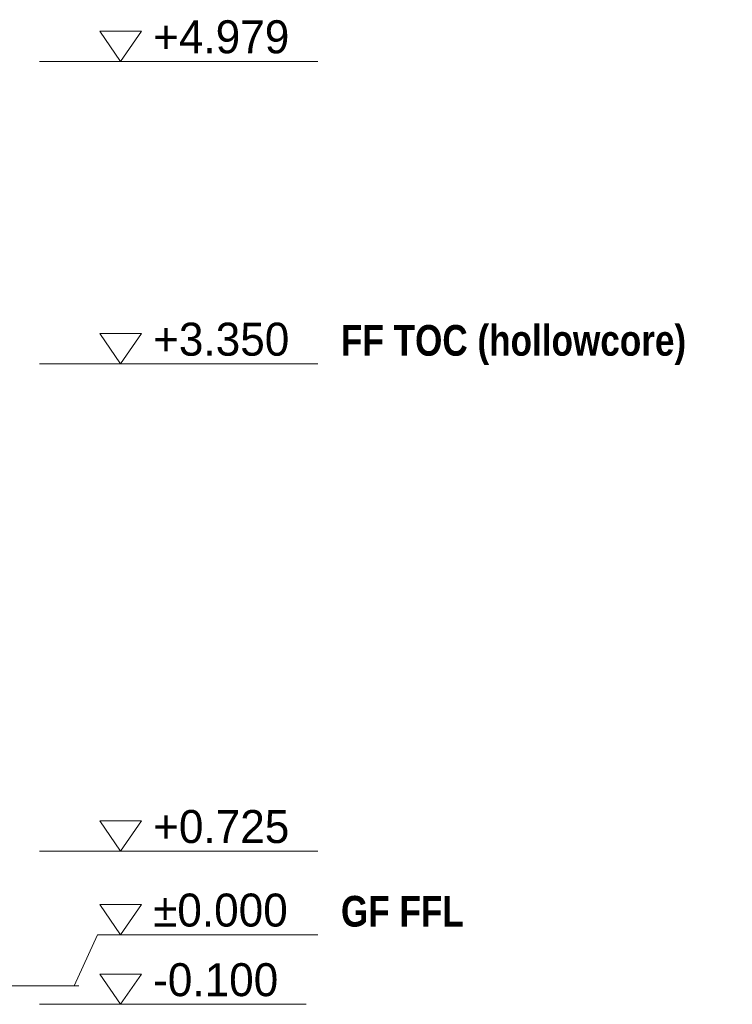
# Model space of a CAD drawing. Header units: millimetres. Extents: x -925 to 33700, y -14775 to 19578.
# Tile 203 of 204: x 29084 to 32924, y -100 to 5204. Entities that reach past the tile are written whole.
import ezdxf

# ---------------------------------------------------------------- set-up
doc = ezdxf.new("R2010")
doc.units = ezdxf.units.MM
doc.linetypes.add('DASHED', pattern=[1.524, 1.27, -0.254])
for name, color, linetype in [('LINE-INK', 7, 'Continuous'), ('LINE-STEEL-DASH', 7, 'DASHED'), ('TEXT-INK', 7, 'Continuous'), ('TEXT-STEEL', 7, 'Continuous')]:
    doc.layers.add(name, color=color, linetype=linetype)
doc.styles.add('OpenSansCondensed-Bold', font='OpenSansCondensed-Bold.ttf')

msp = doc.modelspace()

# ---------------------------------------------------------------- linework, layer by layer
at = {"layer": 'LINE-INK', "lineweight": 5}
for p, q in [((29190.6, 4979), (29378.1, 4979)), ((29378.1, 4979), (29503.1, 4979)), ((29503.1, 4979), (30690.2, 4979)), ((29190.6, 3350), (29378.1, 3350)), ((29378.1, 3350), (29503.1, 3350)), ((29503.1, 3350), (30690.2, 3350)), ((29190.6, 725), (29378.1, 725)), ((29378.1, 725), (29503.1, 725)), ((29503.1, 725), (30690.2, 725)), ((29378.1, 0), (29503.1, 275)), ((29503.1, 275), (30690.2, 275)), ((29190.6, 0), (29378.1, 0)), ((29190.6, -100), (29378.1, -100)), ((29378.1, -100), (29503.1, -100)), ((29503.1, -100), (30628.2, -100))]:
    msp.add_line(p, q, dxfattribs=at)
for points in [[(29628.1, 4979), (29515.6, 5141.5), (29740.6, 5141.5)], [(29628.1, 3350), (29515.6, 3512.5), (29740.6, 3512.5)], [(29628.1, 725), (29515.6, 887.5), (29740.6, 887.5)], [(29628.1, 275), (29515.6, 437.5), (29740.6, 437.5)], [(29628.1, -100), (29515.6, 62.5), (29740.6, 62.5)]]:
    msp.add_lwpolyline(points, close=True, dxfattribs=at)
at = {"layer": 'LINE-STEEL-DASH', "lineweight": 5}
msp.add_line((1027.9, 0), (29403.1, 0), dxfattribs=at)

# ---------------------------------------------------------------- texts
at = {"layer": 'TEXT-INK'}
for s, p in [('+4.979', (29803.1, 5022.7)), ('+3.350', (29803.1, 3393.8)), ('+0.725', (29803.1, 768.8)), ('±0.000', (29803.1, 318.7)), ('-0.100', (29803.1, -56.3))]:
    msp.add_text(s, height=177.8, dxfattribs=at).set_placement(p)
at = {"layer": 'TEXT-STEEL', "style": 'OpenSansCondensed-Bold'}
for s, p in [('FF TOC (hollowcore)', (30815.2, 3393.8)), ('GF FFL', (30815.2, 318.7))]:
    msp.add_text(s, height=165.1, dxfattribs=at).set_placement(p)

doc.saveas('drawing.dxf')
